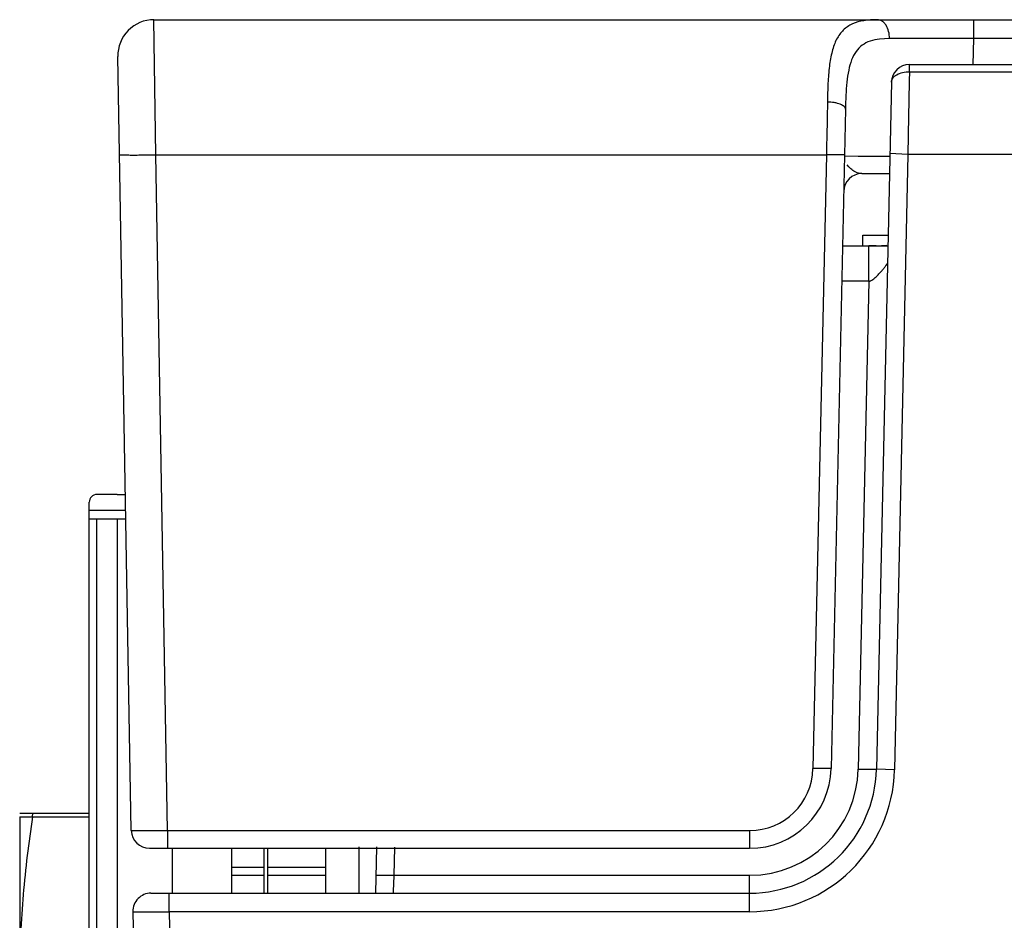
# Model space of a CAD drawing. Header units: inches. Extents: x 0 to 34, y 0 to 22.
# Tile 44 of 60: x 11.978 to 12.522, y 19.575 to 20.072. Entities that reach past the tile are written whole.
import ezdxf

# ---------------------------------------------------------------- set-up
doc = ezdxf.new("R2010")
doc.units = ezdxf.units.IN
doc.header["$LTSCALE"] = 1.87
doc.header["$MEASUREMENT"] = 0
doc.layers.get('0').update_dxf_attribs({"linetype": 'CONTINUOUS'})

msp = doc.modelspace()

# ---------------------------------------------------------------- linework, layer by layer
at = {"color": 7, "linetype": 'CONTINUOUS'}
for p, q in [((12.0523395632, 20.0718926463), (21.1523042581, 20.0718926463)), ((12.053284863, 19.9973001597), (12.0523395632, 20.0718926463)), ((12.5049288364, 20.0615436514), (12.5049288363, 20.0718926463)), ((12.4583683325, 20.061487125), (12.4528940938, 20.061190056)), ((12.4705330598, 20.0614816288), (12.4583683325, 20.061487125)), ((12.4842691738, 20.0614948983), (12.4705330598, 20.0614816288)), ((12.4959664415, 20.0615186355), (12.4842691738, 20.0614948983)), ((12.5049288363, 20.0615436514), (12.4959664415, 20.0615186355)), ((12.5046092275, 20.0468961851), (12.5049288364, 20.0615436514)), ((21.1423103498, 20.0615436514), (12.5049288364, 20.0615436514)), ((12.0398016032, 19.6242181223), (12.0323426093, 20.0515435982)), ((12.4694590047, 20.0431496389), (12.4693635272, 20.0381251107)), ((12.4694581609, 20.0431498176), (12.4694581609, 20.0471180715)), ((12.4694581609, 20.0471180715), (21.1740268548, 20.0471180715)), ((12.4694590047, 20.0431496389), (21.1740268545, 20.0431498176)), ((12.4693635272, 20.0381251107), (12.469159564, 20.0272930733)), ((12.4594605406, 20.0373362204), (12.4511853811, 19.6580910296)), ((12.469159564, 20.0272930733), (12.4689966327, 20.0186405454)), ((12.4241148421, 20.026442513), (12.4239552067, 20.0179653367)), ((12.4341124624, 20.0224504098), (12.4261690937, 19.6584109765)), ((12.4239552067, 20.0179653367), (12.4237343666, 20.0062377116)), ((12.4689966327, 20.0186405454), (12.4685990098, 19.9975255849)), ((12.4237343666, 20.0062377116), (12.4236783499, 20.0032631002)), ((12.4236783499, 20.0032631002), (12.4235660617, 19.9973001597)), ((12.0597977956, 19.6241744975), (12.053284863, 19.9973001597)), ((12.053284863, 19.9973001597), (12.4235660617, 19.9973001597)), ((12.4235660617, 19.9973001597), (12.4161714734, 19.6584109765)), ((12.433563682, 19.9973001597), (12.4235660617, 19.9973001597)), ((12.43355003, 19.9966744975), (12.4411768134, 19.9965399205)), ((12.4411768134, 19.9965399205), (12.4425940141, 19.9965311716)), ((12.4425940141, 19.9965311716), (12.4441230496, 19.996523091)), ((12.4533284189, 19.9964931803), (12.4585594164, 19.9964853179)), ((12.4685990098, 19.9975255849), (12.4586013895, 19.9979618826)), ((12.4685990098, 19.9975255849), (12.4611830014, 19.6576547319)), ((21.2255684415, 19.9975255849), (12.4685990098, 19.9975255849)), ((12.4359121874, 19.9907173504), (12.4350924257, 19.991783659)), ((12.4431207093, 19.9868926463), (12.4583598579, 19.9868926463)), ((12.4436703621, 19.9471180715), (12.4436703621, 19.9528926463)), ((12.4436703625, 19.9528926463), (12.4576179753, 19.9528926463)), ((12.4324687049, 19.9471180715), (12.4574919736, 19.9471180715)), ((12.4470888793, 19.9456295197), (12.4470714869, 19.9471180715)), ((12.447075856, 19.935055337), (12.4470888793, 19.9456295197)), ((12.4568647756, 19.9471861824), (12.4540132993, 19.9470968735)), ((12.4470674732, 19.9275543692), (12.447075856, 19.935055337)), ((12.4470674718, 19.9275543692), (12.4320418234, 19.9275543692)), ((12.4470674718, 19.9275543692), (12.4411877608, 19.6580910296)), ((12.0319419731, 19.809735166), (12.0208396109, 19.809735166)), ((12.0165878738, 19.4322456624), (12.0165876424, 19.8054831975)), ((12.0367160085, 19.8009917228), (12.0165876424, 19.8009917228)), ((12.0165878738, 19.7963372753), (12.0367972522, 19.7963372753)), ((12.0208399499, 19.4322456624), (12.0208399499, 19.7963372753)), ((12.0319423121, 19.7963372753), (12.0319423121, 19.4322456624)), ((12.4261690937, 19.6584109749), (12.4161714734, 19.6584109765)), ((12.4411877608, 19.6580910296), (12.4511853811, 19.6580910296)), ((12.4611830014, 19.6576547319), (12.451185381, 19.6580910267)), ((11.9781968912, 19.633731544), (12.0165593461, 19.633731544)), ((11.9782108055, 19.631731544), (11.9782141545, 19.3499167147)), ((11.9782108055, 19.631731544), (12.0165593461, 19.631731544)), ((11.9853291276, 19.633731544), (11.9850225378, 19.6317319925)), ((12.0398016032, 19.6242181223), (12.058636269, 19.6241647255)), ((12.058636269, 19.6241647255), (12.0597977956, 19.6241744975)), ((12.0597977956, 19.6241744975), (12.0597977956, 19.6143926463)), ((12.0597977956, 19.6241744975), (12.3811798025, 19.6241744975)), ((12.3811798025, 19.6241744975), (12.3811798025, 19.6143926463)), ((12.0498000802, 19.6143926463), (12.3811798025, 19.6143926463)), ((12.0625115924, 19.5896180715), (12.0625115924, 19.6143926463)), ((12.0952544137, 19.5896180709), (12.0952544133, 19.6143926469)), ((12.1132544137, 19.5896180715), (12.1132544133, 19.6143926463)), ((12.1152542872, 19.5896180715), (12.1152542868, 19.6143926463)), ((12.1472542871, 19.5896180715), (12.1472542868, 19.6143926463)), ((12.1654608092, 19.615285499), (12.1654608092, 19.5894607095)), ((12.1751189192, 19.6152652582), (12.1745592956, 19.5896180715)), ((12.1851117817, 19.6150472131), (12.1847703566, 19.5993999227)), ((12.0952544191, 19.6038930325), (12.1132544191, 19.6038930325)), ((12.1152542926, 19.6038930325), (12.1472542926, 19.6038930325)), ((12.0952544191, 19.5995300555), (12.1132544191, 19.5995300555)), ((12.1152542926, 19.5995300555), (12.1472542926, 19.5995300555)), ((12.1847703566, 19.5993999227), (12.1747727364, 19.5993999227)), ((12.3812020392, 19.5993999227), (12.1847703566, 19.5993999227)), ((12.3812020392, 19.5793999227), (12.3812020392, 19.5993999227)), ((12.0506846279, 19.5896180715), (12.3812020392, 19.5896180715)), ((12.0606822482, 19.5793999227), (12.0606822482, 19.5896180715)), ((12.0406870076, 19.5793999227), (12.0500198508, 19.1516817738)), ((12.0406870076, 19.5793999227), (12.0595182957, 19.5793876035)), ((12.0595182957, 19.5793876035), (12.0606822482, 19.5793999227)), ((12.0606822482, 19.5793999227), (12.0683075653, 19.229936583)), ((12.3812020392, 19.5793999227), (12.0606822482, 19.5793999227))]:
    msp.add_line(p, q, dxfattribs=at)
msp.add_lwpolyline([(12.4510267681, 19.9471047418), (12.4475620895, 19.9470811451), (12.4470856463, 19.947052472)], dxfattribs=at)
for centre, radius, start, end in [((12.0523395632, 20.0518926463), 0.02, 90, 181), ((12.4694581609, 20.0371180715), 0.01, 90, 178.75), ((12.4585317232, 23.014414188), 3.0179254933, 269.7264480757, 269.9012144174), ((12.4431207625, 19.9768923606), 0.0100001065, 90.000304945, 178.7483626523), ((12.0208396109, 19.8054831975), 0.0042519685, 90, 180.0000000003), ((12.0319419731, 19.9278454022), 0.1181102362, 270, 272.1428015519), ((12.3811798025, 19.6593926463), 0.045, 270, 358.75), ((12.3812020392, 19.6596180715), 0.07, 270, 358.75), ((12.3812021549, 19.6593981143), 0.0799981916, 269.9999171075, 358.7315022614), ((12.3811999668, 19.6591723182), 0.034979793, 270.0317884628, 358.7528481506), ((12.3813035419, 19.6594128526), 0.0598988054, 269.9998251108, 358.7355168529), ((12.0498000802, 19.6243926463), 0.01, 181, 270), ((12.0506846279, 19.5796180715), 0.01, 90, 181.25)]:
    msp.add_arc(centre, radius, start, end, dxfattribs=at)
for points, knots in [([(12.4517182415, 20.0718926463), (12.4492047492, 20.0718926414), (12.4444962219, 20.0716523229), (12.4389017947, 20.0701599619), (12.4352119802, 20.0681118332), (12.432846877, 20.0661833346), (12.4308252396, 20.06382536), (12.429140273, 20.0610486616), (12.427765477, 20.0578725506), (12.426254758, 20.0529423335), (12.4250610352, 20.0458690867), (12.4243618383, 20.0365148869), (12.4241801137, 20.0299056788), (12.4241148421, 20.026442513)], [0, 0, 0, 0, 0.1222408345, 0.2284652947, 0.2778336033, 0.3264887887, 0.3760861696, 0.4281432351, 0.4838552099, 0.5439772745, 0.6785283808, 0.8315429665, 1, 1, 1, 1]), ([(12.4583683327, 20.0614871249), (12.4584040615, 20.0628108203), (12.4581410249, 20.0653772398), (12.4569709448, 20.0683084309), (12.4555720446, 20.0701287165), (12.4543929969, 20.0711242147), (12.4530917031, 20.0717488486), (12.4521671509, 20.0718926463), (12.4517182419, 20.0718926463)], [0, 0, 0, 0, 0.2926282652, 0.5629200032, 0.6847826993, 0.7968721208, 0.9007961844, 1, 1, 1, 1]), ([(12.4528940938, 20.061190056), (12.4511237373, 20.060972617), (12.4477507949, 20.0602904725), (12.4431879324, 20.0580045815), (12.4396638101, 20.054345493), (12.4372524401, 20.049525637), (12.4357134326, 20.0437720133), (12.4348018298, 20.0372226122), (12.4343169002, 20.0300264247), (12.4341687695, 20.0250298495), (12.4341124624, 20.0224504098)], [0, 0, 0, 0, 0.1117991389, 0.213883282, 0.3148449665, 0.424393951, 0.5481069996, 0.6867133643, 0.8382831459, 1, 1, 1, 1]), ([(12.4594605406, 20.0373362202), (12.4594691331, 20.0377300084), (12.4596235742, 20.0385439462), (12.4602375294, 20.0396758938), (12.4611952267, 20.0406954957), (12.4629464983, 20.0419130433), (12.4657494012, 20.0429263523), (12.4681860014, 20.0431672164), (12.4694581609, 20.0431498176)], [0, 0, 0, 0, 0.093665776, 0.1930854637, 0.3023529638, 0.4233103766, 0.6974500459, 1, 1, 1, 1]), ([(12.4341124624, 20.0224504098), (12.434118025, 20.0227053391), (12.433965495, 20.0232719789), (12.4333485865, 20.0240037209), (12.4324050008, 20.0246655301), (12.4311565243, 20.0252492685), (12.4296447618, 20.0257379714), (12.4272844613, 20.0262512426), (12.4254019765, 20.0264184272), (12.4241148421, 20.0264425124)], [0, 0, 0, 0, 0.0668760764, 0.1468261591, 0.2465053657, 0.3671663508, 0.5069886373, 0.6623649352, 1, 1, 1, 1]), ([(12.0332879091, 19.9973874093), (12.0332880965, 19.9973766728), (12.0333301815, 19.9973578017), (12.0333970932, 19.9973429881), (12.0335220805, 19.9973237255), (12.0337748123, 19.9972982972), (12.0342124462, 19.9972704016), (12.0348711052, 19.9972433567), (12.0357081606, 19.9972203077), (12.0367139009, 19.9972019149), (12.037879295, 19.9971884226), (12.0397182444, 19.9971767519), (12.0423197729, 19.9971770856), (12.0457321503, 19.9971977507), (12.049434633, 19.9972383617), (12.0519848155, 19.9972774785), (12.053284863, 19.9973001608)], [0, 0, 0, 0, 0.0016096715, 0.0053707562, 0.0114653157, 0.0199130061, 0.0438210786, 0.0769059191, 0.1188616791, 0.169290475, 0.22771034, 0.2935610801, 0.444959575, 0.6176791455, 0.8050907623, 1, 1, 1, 1]), ([(12.4391898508, 19.9880447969), (12.4388732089, 19.988221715), (12.4376725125, 19.9889696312), (12.4366006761, 19.9899232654), (12.4359121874, 19.9907173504)], [0, 0, 0, 0, 0.2565698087, 1, 1, 1, 1]), ([(12.4431208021, 19.9868924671), (12.442775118, 19.9868924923), (12.4414001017, 19.9870182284), (12.4400880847, 19.9875429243), (12.4391898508, 19.9880447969)], [0, 0, 0, 0, 0.2514768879, 1, 1, 1, 1]), ([(12.4470674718, 19.9275543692), (12.4471658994, 19.9275489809), (12.4473098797, 19.9276040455), (12.4475069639, 19.9276094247), (12.4477021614, 19.9276383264), (12.4479381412, 19.9277093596), (12.4484874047, 19.9279170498), (12.4492355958, 19.9283856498), (12.4501549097, 19.92908901), (12.4510080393, 19.9298553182), (12.4517893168, 19.9306692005), (12.452540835, 19.931480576), (12.453269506, 19.9322754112), (12.4539570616, 19.9330615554), (12.4546016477, 19.9338290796), (12.4552040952, 19.9345608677), (12.455756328, 19.9352425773), (12.456252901, 19.9358580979), (12.4566110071, 19.9363382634), (12.4568488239, 19.936684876), (12.4569963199, 19.9369084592), (12.4571039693, 19.9370848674), (12.4572067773, 19.9372388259), (12.4572280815, 19.9372862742), (12.4572781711, 19.9373435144), (12.4572785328, 19.9373362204)], [0, 0, 0, 0, 0.0204989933, 0.0307379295, 0.0409508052, 0.0614300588, 0.081831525, 0.1629690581, 0.2433485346, 0.3227360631, 0.4010630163, 0.4778942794, 0.5527299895, 0.6252869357, 0.6950584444, 0.7611507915, 0.8224036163, 0.8774787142, 0.9256761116, 0.9467220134, 0.9652178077, 0.9805778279, 0.9919130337, 0.9984813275, 1, 1, 1, 1]), ([(11.9853430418, 19.631731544), (11.9831409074, 19.6174953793), (11.9795357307, 19.5889118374), (11.9782143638, 19.5601127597), (11.9782145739, 19.545731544)], [0, 0, 0, 0, 0.5004214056, 1, 1, 1, 1]), ([(12.1847703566, 19.5993999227), (12.1847424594, 19.5987596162), (12.1846876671, 19.5975056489), (12.1846083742, 19.5956875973), (12.1845354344, 19.5940164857), (12.1844798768, 19.5927447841), (12.1844407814, 19.5918472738), (12.1844160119, 19.59127942), (12.1843945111, 19.5907898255), (12.1843771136, 19.5903830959), (12.1843639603, 19.5900978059), (12.1843564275, 19.5899138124), (12.1843538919, 19.5898096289), (12.1843434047, 19.5897376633), (12.1843475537, 19.5896906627), (12.184357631, 19.589665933), (12.1843515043, 19.5896367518), (12.1843120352, 19.589626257), (12.1842610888, 19.5896190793), (12.1842173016, 19.5896180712), (12.1841926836, 19.5896180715)], [0, 0, 0, 0, 0.19365012, 0.379243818, 0.5498408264, 0.6990519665, 0.7638510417, 0.8212777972, 0.8707906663, 0.9119221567, 0.9442847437, 0.9570755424, 0.9675707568, 0.9757499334, 0.9789781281, 0.9816631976, 0.9837549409, 0.9870248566, 0.9925617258, 1, 1, 1, 1])]:
    msp.add_open_spline(points, degree=3, knots=knots, dxfattribs=at)

doc.saveas('drawing.dxf')
